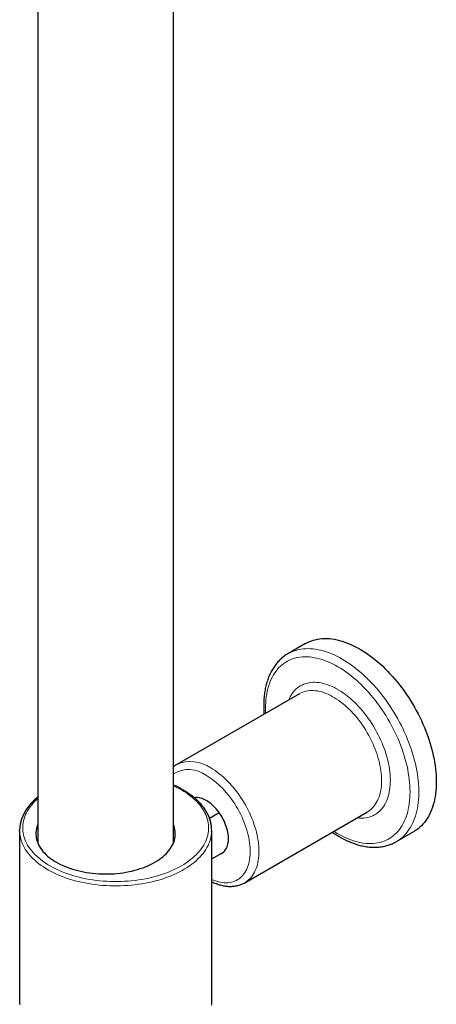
# Model space of a CAD drawing. Header units: millimetres. Extents: x 8 to 2314, y 12 to 2305.
# Tile 91 of 156: x 2183 to 2250, y 389 to 548. Entities that reach past the tile are written whole.
import ezdxf

# ---------------------------------------------------------------- set-up
doc = ezdxf.new("R2010")
doc.units = ezdxf.units.MM

msp = doc.modelspace()

# ---------------------------------------------------------------- linework, layer by layer
at = {"color": 7, "linetype": 'Continuous', "lineweight": 30}
for p, q in [((2185.79, 654.42), (2185.79, 415.4)), ((2207.69, 415.4), (2207.69, 654.09)), ((2229, 447.55), (2226.17, 445.92)), ((2226.16, 445.91), (2226.17, 445.92)), ((2228.01, 439.47), (2208.21, 428.04)), ((2215.09, 420.25), (2213.52, 419.34)), ((2219.21, 408.99), (2239.01, 420.42)), ((2239.01, 420.42), (2239.01, 420.43)), ((2182.86, 417.42), (2182.86, 389.66)), ((2213.86, 389.66), (2213.86, 417.42)), ((2243.67, 415.61), (2246.5, 417.24)), ((2213.86, 412.84), (2215.85, 413.98))]:
    msp.add_line(p, q, dxfattribs=at)
at = {"color": 7, "linetype": 'Continuous', "lineweight": 30, "flags": 128}
for points in [[(2229, 447.55), (2229.23, 447.68), (2229.56, 447.84), (2229.89, 447.97), (2230.23, 448.09), (2230.58, 448.18), (2230.94, 448.26), (2231.31, 448.32), (2231.69, 448.35), (2232.07, 448.37), (2232.46, 448.37), (2232.86, 448.35), (2233.27, 448.3), (2233.68, 448.24), (2234.09, 448.16), (2234.51, 448.06), (2234.93, 447.94), (2235.36, 447.8), (2235.79, 447.64), (2236.22, 447.46), (2236.66, 447.26), (2237.09, 447.04), (2237.53, 446.81), (2237.97, 446.56), (2238.4, 446.29), (2238.84, 446), (2239.27, 445.7), (2239.71, 445.38), (2240.14, 445.04), (2240.56, 444.69), (2240.99, 444.32), (2241.41, 443.94), (2241.82, 443.54), (2242.23, 443.13), (2242.64, 442.7), (2243.03, 442.27), (2243.43, 441.82), (2243.81, 441.36), (2244.19, 440.88), (2244.56, 440.4), (2244.92, 439.91), (2245.27, 439.41), (2245.61, 438.9), (2245.94, 438.38), (2246.26, 437.85), (2246.58, 437.32), (2246.88, 436.78), (2247.17, 436.23), (2247.44, 435.68), (2247.71, 435.13), (2247.96, 434.57), (2248.2, 434.01), (2248.43, 433.45), (2248.64, 432.89), (2248.84, 432.32), (2249.03, 431.76), (2249.2, 431.2), (2249.36, 430.63), (2249.5, 430.07), (2249.63, 429.52), (2249.75, 428.97), (2249.85, 428.42), (2249.93, 427.87), (2250, 427.34), (2250.05, 426.8), (2250.09, 426.28), (2250.12, 425.76), (2250.12, 425.25)], [(2250.12, 425.25), (2250.12, 424.75), (2250.09, 424.26), (2250.05, 423.78), (2250, 423.31), (2249.93, 422.86), (2249.85, 422.41), (2249.75, 421.98), (2249.63, 421.55), (2249.5, 421.15), (2249.36, 420.75), (2249.2, 420.38), (2249.03, 420.01), (2248.84, 419.66), (2248.64, 419.33), (2248.43, 419.01), (2248.2, 418.72), (2247.96, 418.43), (2247.71, 418.17), (2247.44, 417.92), (2247.17, 417.69), (2246.88, 417.48), (2246.58, 417.29), (2246.5, 417.24)], [(2215.15, 413.58), (2215.29, 413.62), (2215.46, 413.7), (2215.63, 413.8), (2215.78, 413.92), (2215.92, 414.05), (2216.05, 414.21), (2216.17, 414.38), (2216.27, 414.57), (2216.36, 414.77), (2216.43, 414.99), (2216.49, 415.22), (2216.53, 415.46), (2216.56, 415.72), (2216.57, 415.98), (2216.57, 416.26), (2216.55, 416.54), (2216.51, 416.83), (2216.46, 417.12), (2216.4, 417.42), (2216.32, 417.73), (2216.22, 418.03), (2216.11, 418.34), (2215.99, 418.64), (2215.85, 418.94), (2215.71, 419.24), (2215.55, 419.53), (2215.37, 419.82), (2215.19, 420.1), (2215, 420.37), (2214.8, 420.63), (2214.59, 420.88), (2214.38, 421.12), (2214.16, 421.34), (2213.93, 421.55), (2213.7, 421.75), (2213.47, 421.93), (2213.24, 422.09), (2213, 422.23)], [(2185.79, 418.38), (2185.73, 418.24), (2185.64, 417.96), (2185.57, 417.68), (2185.52, 417.39), (2185.49, 417.1), (2185.49, 416.82), (2185.5, 416.53), (2185.54, 416.24), (2185.6, 415.96), (2185.69, 415.67), (2185.79, 415.39), (2185.91, 415.11), (2186.06, 414.84), (2186.23, 414.57), (2186.42, 414.3), (2186.62, 414.04), (2186.85, 413.79), (2187.1, 413.54), (2187.37, 413.29), (2187.65, 413.06), (2187.95, 412.83), (2188.27, 412.61), (2188.61, 412.4), (2188.96, 412.19), (2189.33, 412), (2189.71, 411.82), (2190.1, 411.64), (2190.51, 411.48), (2190.93, 411.32), (2191.37, 411.18), (2191.81, 411.05), (2192.26, 410.93), (2192.72, 410.82), (2193.19, 410.72), (2193.67, 410.64), (2194.15, 410.57), (2194.63, 410.51), (2195.12, 410.46), (2195.62, 410.42), (2196.11, 410.4), (2196.61, 410.39), (2197.11, 410.4), (2197.61, 410.41), (2198.1, 410.44), (2198.59, 410.48), (2199.08, 410.54), (2199.57, 410.6), (2200.05, 410.68), (2200.52, 410.77), (2200.98, 410.87), (2201.44, 410.99), (2201.89, 411.11), (2202.33, 411.25), (2202.75, 411.4), (2203.17, 411.56), (2203.57, 411.73), (2203.96, 411.91), (2204.33, 412.1), (2204.69, 412.29)], [(2204.69, 412.29), (2205.04, 412.5), (2205.36, 412.72), (2205.67, 412.94), (2205.97, 413.17), (2206.24, 413.41), (2206.5, 413.66), (2206.74, 413.91), (2206.96, 414.17), (2207.15, 414.43), (2207.33, 414.7), (2207.49, 414.98), (2207.62, 415.25), (2207.74, 415.53), (2207.83, 415.81), (2207.9, 416.1), (2207.95, 416.38), (2207.98, 416.67), (2207.99, 416.96), (2207.97, 417.25), (2207.93, 417.53), (2207.87, 417.82), (2207.79, 418.1), (2207.69, 418.38)], [(2182.87, 417.14), (2182.86, 417.38), (2182.87, 417.68)], [(2182.86, 389.66), (2182.86, 389.61), (2182.87, 389.38)], [(2213.86, 389.38), (2213.86, 389.53), (2213.86, 389.66)]]:
    msp.add_lwpolyline(points, dxfattribs=at)
at = {"color": 252, "linetype": 'Continuous', "lineweight": 0, "flags": 128}
for points in [[(2226.17, 445.92), (2226.25, 445.96), (2226.56, 446.13), (2226.89, 446.27), (2227.23, 446.4), (2227.58, 446.5), (2227.93, 446.59), (2228.3, 446.66), (2228.67, 446.71), (2229.05, 446.73), (2229.44, 446.74), (2229.83, 446.73), (2230.24, 446.69), (2230.64, 446.64), (2231.06, 446.57), (2231.47, 446.48), (2231.89, 446.37), (2232.32, 446.24), (2232.75, 446.09), (2233.18, 445.92), (2233.61, 445.73), (2234.05, 445.52), (2234.48, 445.3), (2234.92, 445.05), (2235.36, 444.79), (2235.79, 444.51), (2236.23, 444.22), (2236.66, 443.91), (2237.09, 443.58), (2237.52, 443.23), (2237.95, 442.87), (2238.37, 442.5), (2238.79, 442.11), (2239.2, 441.7), (2239.61, 441.29), (2240.01, 440.85), (2240.4, 440.41), (2240.79, 439.96), (2241.17, 439.49), (2241.54, 439.01), (2241.91, 438.52), (2242.26, 438.03), (2242.61, 437.52), (2242.95, 437), (2243.28, 436.48), (2243.59, 435.95), (2243.9, 435.41), (2244.19, 434.87), (2244.48, 434.32), (2244.75, 433.77), (2245.01, 433.22), (2245.25, 432.66), (2245.49, 432.1), (2245.71, 431.54), (2245.92, 430.97), (2246.11, 430.41), (2246.29, 429.84), (2246.45, 429.28), (2246.61, 428.72), (2246.74, 428.16), (2246.86, 427.61), (2246.97, 427.06), (2247.06, 426.51), (2247.14, 425.97), (2247.2, 425.44), (2247.25, 424.91), (2247.28, 424.39), (2247.29, 423.87), (2247.29, 423.37), (2247.28, 422.87), (2247.25, 422.39), (2247.2, 421.91), (2247.14, 421.45), (2247.06, 421), (2246.97, 420.56), (2246.86, 420.13), (2246.74, 419.72), (2246.61, 419.32), (2246.45, 418.93), (2246.29, 418.56), (2246.11, 418.2), (2245.92, 417.86), (2245.71, 417.54), (2245.49, 417.23), (2245.25, 416.94), (2245.01, 416.66), (2244.75, 416.41), (2244.48, 416.17), (2244.19, 415.95), (2243.9, 415.75), (2243.67, 415.61)], [(2234.21, 416.88), (2234.64, 416.65), (2235.07, 416.43), (2235.49, 416.23), (2235.91, 416.05), (2236.33, 415.88), (2236.75, 415.74), (2237.16, 415.62), (2237.57, 415.51), (2237.98, 415.43), (2238.38, 415.37), (2238.78, 415.32), (2239.17, 415.3), (2239.55, 415.29), (2239.92, 415.31), (2240.29, 415.35), (2240.65, 415.4), (2241, 415.48), (2241.34, 415.58), (2241.68, 415.69), (2242, 415.83), (2242.31, 415.98), (2242.61, 416.16), (2242.9, 416.35), (2243.18, 416.56), (2243.45, 416.79), (2243.7, 417.04), (2243.94, 417.31), (2244.17, 417.59), (2244.39, 417.89), (2244.59, 418.21), (2244.78, 418.54), (2244.95, 418.89), (2245.11, 419.25), (2245.26, 419.63), (2245.39, 420.03), (2245.5, 420.43), (2245.6, 420.85), (2245.69, 421.29), (2245.76, 421.73), (2245.81, 422.19), (2245.85, 422.66), (2245.87, 423.13), (2245.88, 423.62), (2245.87, 424.12), (2245.85, 424.62), (2245.81, 425.13), (2245.76, 425.65), (2245.69, 426.18), (2245.6, 426.71), (2245.5, 427.25), (2245.39, 427.79), (2245.26, 428.33), (2245.11, 428.88), (2244.95, 429.43), (2244.78, 429.98), (2244.59, 430.53), (2244.39, 431.08), (2244.17, 431.63), (2243.94, 432.17), (2243.7, 432.72), (2243.45, 433.26), (2243.18, 433.8), (2242.9, 434.33), (2242.61, 434.86), (2242.31, 435.38), (2242, 435.9), (2241.68, 436.4), (2241.34, 436.9), (2241, 437.39), (2240.65, 437.88), (2240.29, 438.35), (2239.92, 438.81), (2239.55, 439.26), (2239.17, 439.7), (2238.78, 440.12), (2238.38, 440.53), (2237.98, 440.93), (2237.57, 441.32), (2237.16, 441.69), (2236.75, 442.04), (2236.33, 442.38), (2235.91, 442.71), (2235.49, 443.01), (2235.07, 443.3), (2234.64, 443.57), (2234.21, 443.83), (2233.79, 444.07), (2233.36, 444.28), (2232.94, 444.49), (2232.51, 444.67), (2232.09, 444.83), (2231.68, 444.97), (2231.26, 445.09), (2230.85, 445.2), (2230.45, 445.28), (2230.05, 445.35), (2229.65, 445.39), (2229.26, 445.41), (2228.88, 445.42), (2228.5, 445.4), (2228.14, 445.37), (2227.78, 445.31), (2227.42, 445.23), (2227.08, 445.14), (2226.75, 445.02), (2226.43, 444.89), (2226.12, 444.73), (2225.81, 444.56), (2225.52, 444.36), (2225.25, 444.15), (2224.98, 443.92), (2224.72, 443.67), (2224.48, 443.41), (2224.25, 443.12), (2224.04, 442.82), (2223.84, 442.51), (2223.65, 442.17), (2223.48, 441.82), (2223.32, 441.46), (2223.17, 441.08), (2223.04, 440.69), (2222.93, 440.28), (2222.83, 439.86), (2222.74, 439.43), (2222.67, 438.98), (2222.62, 438.52), (2222.58, 438.06), (2222.55, 437.58), (2222.55, 437.09), (2222.55, 436.6), (2222.56, 436.33)], [(2226.32, 438.5), (2226.38, 438.65), (2226.53, 438.95), (2226.69, 439.23), (2226.86, 439.5), (2227.05, 439.75), (2227.25, 439.98), (2227.47, 440.19), (2227.69, 440.39), (2227.93, 440.57), (2228.18, 440.73), (2228.44, 440.87), (2228.71, 440.99), (2228.99, 441.1), (2229.28, 441.18), (2229.58, 441.24), (2229.89, 441.28), (2230.21, 441.31), (2230.53, 441.31), (2230.86, 441.29), (2231.2, 441.26), (2231.54, 441.2), (2231.89, 441.12), (2232.24, 441.03), (2232.59, 440.91), (2232.95, 440.78), (2233.31, 440.62), (2233.67, 440.45), (2234.03, 440.26), (2234.39, 440.05), (2234.76, 439.82), (2235.12, 439.58), (2235.48, 439.32), (2235.84, 439.04), (2236.19, 438.74), (2236.54, 438.44), (2236.89, 438.11), (2237.23, 437.77), (2237.56, 437.42), (2237.89, 437.06), (2238.22, 436.68), (2238.53, 436.29), (2238.84, 435.9), (2239.14, 435.49), (2239.43, 435.07), (2239.71, 434.64), (2239.98, 434.21), (2240.25, 433.77), (2240.49, 433.32), (2240.73, 432.86), (2240.96, 432.41), (2241.17, 431.94), (2241.37, 431.48), (2241.56, 431.01), (2241.74, 430.55), (2241.9, 430.08), (2242.04, 429.61), (2242.18, 429.14), (2242.29, 428.68), (2242.4, 428.22), (2242.49, 427.76), (2242.56, 427.31), (2242.62, 426.86), (2242.66, 426.42), (2242.69, 425.99), (2242.7, 425.56), (2242.69, 425.15), (2242.67, 424.74), (2242.64, 424.34), (2242.59, 423.96), (2242.52, 423.58), (2242.44, 423.22), (2242.35, 422.87), (2242.24, 422.54), (2242.11, 422.22), (2241.97, 421.91), (2241.82, 421.62), (2241.65, 421.35), (2241.47, 421.09), (2241.27, 420.85), (2241.07, 420.62), (2240.85, 420.42), (2240.62, 420.23), (2240.37, 420.06), (2240.12, 419.91), (2239.85, 419.78), (2239.57, 419.67), (2239.29, 419.57), (2238.99, 419.5), (2238.69, 419.45), (2238.38, 419.42), (2238.06, 419.4), (2237.73, 419.41), (2237.4, 419.44), (2237.31, 419.45)], [(2239.01, 420.43), (2239.1, 420.48), (2239.33, 420.63), (2239.56, 420.81), (2239.77, 421.01), (2239.97, 421.22), (2240.15, 421.45), (2240.33, 421.69), (2240.49, 421.96), (2240.63, 422.24), (2240.76, 422.53), (2240.88, 422.84), (2240.98, 423.16), (2241.07, 423.5), (2241.15, 423.85), (2241.2, 424.21), (2241.25, 424.58), (2241.27, 424.96), (2241.28, 425.36), (2241.28, 425.76), (2241.26, 426.17), (2241.23, 426.59), (2241.18, 427.01), (2241.11, 427.45), (2241.03, 427.88), (2240.94, 428.32), (2240.83, 428.76), (2240.7, 429.21), (2240.56, 429.66), (2240.41, 430.1), (2240.24, 430.55), (2240.06, 431), (2239.87, 431.44), (2239.66, 431.88), (2239.45, 432.32), (2239.22, 432.75), (2238.98, 433.18), (2238.72, 433.6), (2238.46, 434.01), (2238.19, 434.42), (2237.91, 434.81), (2237.62, 435.2), (2237.32, 435.57), (2237.01, 435.94), (2236.7, 436.29), (2236.38, 436.63), (2236.06, 436.96), (2235.73, 437.27), (2235.39, 437.57), (2235.06, 437.86), (2234.71, 438.12), (2234.37, 438.38), (2234.03, 438.61), (2233.68, 438.83), (2233.33, 439.03), (2232.99, 439.21), (2232.64, 439.37), (2232.3, 439.52), (2231.96, 439.64), (2231.62, 439.75), (2231.28, 439.84), (2230.95, 439.91), (2230.63, 439.95), (2230.31, 439.98), (2230, 439.99), (2229.69, 439.98), (2229.39, 439.95), (2229.1, 439.89), (2228.82, 439.82), (2228.55, 439.73), (2228.29, 439.62), (2228.04, 439.49), (2228.01, 439.47)], [(2213.71, 427.5), (2214.05, 427.29), (2214.4, 427.07), (2214.74, 426.82), (2215.09, 426.56), (2215.43, 426.29), (2215.76, 425.99), (2216.09, 425.69), (2216.42, 425.37), (2216.74, 425.03), (2217.06, 424.69), (2217.37, 424.33), (2217.67, 423.96), (2217.97, 423.58), (2218.25, 423.19), (2218.53, 422.78), (2218.79, 422.38), (2219.05, 421.96), (2219.3, 421.53), (2219.53, 421.11), (2219.76, 420.67), (2219.97, 420.23), (2220.17, 419.79), (2220.36, 419.34), (2220.53, 418.9), (2220.69, 418.45), (2220.83, 418), (2220.97, 417.56), (2221.08, 417.11), (2221.19, 416.67), (2221.27, 416.23), (2221.35, 415.8), (2221.4, 415.37), (2221.45, 414.95), (2221.47, 414.54), (2221.48, 414.13), (2221.48, 413.73), (2221.46, 413.34), (2221.43, 412.96), (2221.38, 412.6), (2221.31, 412.24), (2221.23, 411.9), (2221.14, 411.57), (2221.03, 411.25), (2220.9, 410.95), (2220.76, 410.66), (2220.61, 410.39), (2220.44, 410.14), (2220.26, 409.9), (2220.07, 409.68), (2219.86, 409.48), (2219.65, 409.29), (2219.42, 409.12), (2219.2, 408.99)], [(2213.86, 409.51), (2213.99, 409.45), (2214.32, 409.33), (2214.64, 409.22), (2214.96, 409.13), (2215.28, 409.06), (2215.59, 409.02), (2215.9, 408.99), (2216.2, 408.98), (2216.49, 408.99), (2216.77, 409.03), (2217.05, 409.08), (2217.32, 409.15), (2217.57, 409.24), (2217.82, 409.35), (2218.06, 409.48), (2218.28, 409.63), (2218.5, 409.8), (2218.7, 409.99), (2218.89, 410.19), (2219.07, 410.41), (2219.23, 410.65), (2219.38, 410.91), (2219.52, 411.18), (2219.64, 411.47), (2219.75, 411.77), (2219.84, 412.08), (2219.91, 412.41), (2219.98, 412.75), (2220.02, 413.1), (2220.05, 413.46), (2220.07, 413.84), (2220.07, 414.22), (2220.05, 414.61), (2220.02, 415.01), (2219.98, 415.42), (2219.91, 415.83), (2219.84, 416.25), (2219.75, 416.67), (2219.64, 417.09), (2219.52, 417.52), (2219.38, 417.94), (2219.23, 418.37), (2219.07, 418.8), (2218.89, 419.23), (2218.7, 419.65), (2218.5, 420.07), (2218.28, 420.49), (2218.06, 420.9), (2217.82, 421.3), (2217.57, 421.7), (2217.32, 422.09), (2217.05, 422.47), (2216.77, 422.84), (2216.49, 423.2), (2216.2, 423.55), (2215.9, 423.89), (2215.59, 424.21), (2215.28, 424.52), (2214.96, 424.82), (2214.64, 425.1), (2214.32, 425.37), (2213.99, 425.62), (2213.66, 425.86), (2213.33, 426.08), (2213, 426.28)], [(2185.79, 422.55), (2185.62, 422.39), (2185.33, 422.11), (2185.05, 421.82), (2184.8, 421.52), (2184.56, 421.22), (2184.35, 420.91), (2184.15, 420.6), (2183.98, 420.28), (2183.83, 419.96), (2183.69, 419.64), (2183.59, 419.31), (2183.5, 418.98), (2183.43, 418.65), (2183.39, 418.32), (2183.37, 417.99), (2183.37, 417.66), (2183.39, 417.33), (2183.43, 417), (2183.5, 416.67), (2183.59, 416.34), (2183.69, 416.01), (2183.83, 415.69), (2183.98, 415.37), (2184.15, 415.06), (2184.35, 414.74), (2184.56, 414.44), (2184.8, 414.13), (2185.05, 413.84), (2185.33, 413.54), (2185.62, 413.26), (2185.93, 412.98), (2186.26, 412.71), (2186.61, 412.45), (2186.98, 412.19), (2187.36, 411.94), (2187.76, 411.7), (2188.17, 411.47), (2188.6, 411.25), (2189.04, 411.04), (2189.5, 410.84), (2189.97, 410.65), (2190.45, 410.47), (2190.95, 410.3), (2191.45, 410.14), (2191.97, 409.99), (2192.49, 409.86), (2193.02, 409.73), (2193.56, 409.62), (2194.11, 409.52), (2194.67, 409.43), (2195.23, 409.36), (2195.79, 409.29), (2196.36, 409.24), (2196.93, 409.21), (2197.5, 409.18), (2198.08, 409.17), (2198.65, 409.17), (2199.22, 409.18), (2199.8, 409.21), (2200.37, 409.24), (2200.94, 409.29), (2201.5, 409.36), (2202.06, 409.43), (2202.61, 409.52), (2203.16, 409.62), (2203.7, 409.73), (2204.24, 409.86), (2204.76, 409.99), (2205.28, 410.14), (2205.78, 410.3), (2206.27, 410.47), (2206.76, 410.65), (2207.23, 410.84), (2207.68, 411.04), (2208.13, 411.25), (2208.56, 411.47), (2208.97, 411.7), (2209.37, 411.94), (2209.75, 412.19), (2210.12, 412.45), (2210.46, 412.71), (2210.8, 412.98), (2211.11, 413.26), (2211.4, 413.54), (2211.68, 413.84), (2211.93, 414.13), (2212.17, 414.44), (2212.38, 414.74), (2212.57, 415.06), (2212.75, 415.37), (2212.9, 415.69), (2213.03, 416.01), (2213.14, 416.34), (2213.23, 416.67), (2213.29, 417), (2213.34, 417.33), (2213.36, 417.66), (2213.36, 417.99), (2213.34, 418.32), (2213.29, 418.65), (2213.23, 418.98), (2213.14, 419.31), (2213.03, 419.64), (2212.9, 419.96), (2212.75, 420.28), (2212.57, 420.6), (2212.38, 420.91), (2212.17, 421.22), (2211.93, 421.52), (2211.68, 421.82), (2211.4, 422.11), (2211.11, 422.39), (2210.8, 422.67), (2210.46, 422.94), (2210.12, 423.21), (2209.75, 423.46), (2209.37, 423.71), (2208.97, 423.95), (2208.56, 424.18), (2208.13, 424.4), (2207.69, 424.61)], [(2213.86, 417.14), (2213.84, 416.95), (2213.8, 416.62), (2213.74, 416.28), (2213.65, 415.95), (2213.55, 415.62), (2213.42, 415.29), (2213.27, 414.97), (2213.1, 414.64), (2212.91, 414.33), (2212.7, 414.01), (2212.47, 413.7), (2212.21, 413.4), (2211.94, 413.1), (2211.65, 412.81), (2211.34, 412.53), (2211.01, 412.25), (2210.67, 411.98), (2210.3, 411.71), (2209.92, 411.46), (2209.53, 411.21), (2209.12, 410.97), (2208.69, 410.74), (2208.25, 410.52), (2207.79, 410.31), (2207.32, 410.11), (2206.84, 409.93), (2206.34, 409.75), (2205.84, 409.58), (2205.32, 409.42), (2204.8, 409.28), (2204.26, 409.14), (2203.72, 409.02), (2203.17, 408.91), (2202.61, 408.81), (2202.05, 408.73), (2201.48, 408.65), (2200.9, 408.59), (2200.33, 408.54), (2199.75, 408.51), (2199.16, 408.48), (2198.58, 408.47), (2198, 408.47), (2197.42, 408.49), (2196.83, 408.51), (2196.26, 408.55), (2195.68, 408.6), (2195.11, 408.67), (2194.54, 408.75), (2193.98, 408.84), (2193.42, 408.94), (2192.87, 409.05), (2192.33, 409.18), (2191.8, 409.31), (2191.27, 409.46), (2190.76, 409.62), (2190.26, 409.79), (2189.77, 409.97), (2189.29, 410.16), (2188.82, 410.37), (2188.37, 410.58), (2187.93, 410.8), (2187.51, 411.03), (2187.1, 411.27), (2186.71, 411.52), (2186.33, 411.78), (2185.97, 412.04), (2185.63, 412.32), (2185.31, 412.6), (2185, 412.88), (2184.71, 413.18), (2184.45, 413.48), (2184.2, 413.78), (2183.97, 414.09), (2183.77, 414.41), (2183.58, 414.72), (2183.42, 415.05), (2183.27, 415.37), (2183.15, 415.7), (2183.05, 416.03), (2182.97, 416.37), (2182.91, 416.7), (2182.88, 417.04), (2182.87, 417.14)], [(2233.56, 417.28), (2233.79, 417.14), (2234.21, 416.88)], [(2182.87, 389.38), (2182.88, 389.28)], [(2213.84, 389.19), (2213.86, 389.38)]]:
    msp.add_lwpolyline(points, dxfattribs=at)
at = {"color": 252, "linetype": 'Continuous', "lineweight": 0}
for centre, radius, start, end in [((2210.13, 422.49), 4.75, 52.8173, 120.944), ((2210.49, 423.01), 5.52, 54.3165, 114.3412)]:
    msp.add_arc(centre, radius, start, end, dxfattribs=at)
at = {"color": 7, "linetype": 'Continuous', "lineweight": 30}
for centre, radius, start, end in [((2211.39, 419.77), 2.94, 56.9069, 96.4021), ((2208.69, 417.42), 5.17, 356.9734, 3.1165)]:
    msp.add_arc(centre, radius, start, end, dxfattribs=at)
for points, knots in [([(2226.16, 445.91), (2226.08, 445.87), (2225.9, 445.76), (2225.63, 445.57), (2225.34, 445.36), (2225.07, 445.12), (2224.8, 444.88), (2224.55, 444.61), (2224.31, 444.33), (2224.08, 444.03), (2223.87, 443.72), (2223.66, 443.39), (2223.47, 443.05), (2223.29, 442.7), (2223.13, 442.33), (2222.98, 441.94), (2222.84, 441.55), (2222.72, 441.14), (2222.61, 440.72), (2222.51, 440.29), (2222.43, 439.84), (2222.37, 439.39), (2222.32, 438.93), (2222.28, 438.46), (2222.26, 437.98), (2222.25, 437.49), (2222.26, 436.99), (2222.28, 436.56), (2222.3, 436.29), (2222.31, 436.18)], [0, 0, 0, 0, 0.027607, 0.064293, 0.100993, 0.137742, 0.174568, 0.211498, 0.248557, 0.285763, 0.323127, 0.360659, 0.398359, 0.436226, 0.474252, 0.512426, 0.550733, 0.589159, 0.627686, 0.666298, 0.704979, 0.743714, 0.782489, 0.821292, 0.860113, 0.898943, 0.937773, 0.976598, 1, 1, 1, 1]), ([(2208.21, 428.04), (2208.15, 428.01), (2208, 427.92), (2207.83, 427.8), (2207.72, 427.72), (2207.69, 427.69)], [0, 0, 0, 0, 0.337752, 0.797891, 1, 1, 1, 1]), ([(2213.85, 417.71), (2213.85, 417.78), (2213.84, 417.96), (2213.8, 418.25), (2213.74, 418.57), (2213.67, 418.9), (2213.57, 419.22), (2213.45, 419.54), (2213.31, 419.86), (2213.16, 420.18), (2212.98, 420.49), (2212.79, 420.8), (2212.57, 421.1), (2212.34, 421.4), (2212.09, 421.69), (2211.83, 421.98), (2211.54, 422.27), (2211.24, 422.54), (2210.92, 422.81), (2210.59, 423.07), (2210.24, 423.33), (2209.87, 423.57), (2209.5, 423.81), (2209.1, 424.04), (2208.69, 424.27), (2208.27, 424.48), (2207.94, 424.64), (2207.74, 424.73), (2207.69, 424.75)], [0, 0, 0, 0, 0.0249198, 0.0641021, 0.1033167, 0.1425878, 0.1819366, 0.2213799, 0.2609303, 0.3005949, 0.3403763, 0.3802725, 0.4202778, 0.4603834, 0.5005788, 0.5408521, 0.5811911, 0.6215838, 0.662019, 0.7024863, 0.7429767, 0.7834824, 0.8239968, 0.8645144, 0.9050296, 0.9455395, 0.9860417, 1, 1, 1, 1]), ([(2185.79, 422.79), (2185.7, 422.72), (2185.51, 422.57), (2185.23, 422.31), (2184.94, 422.03), (2184.67, 421.74), (2184.42, 421.44), (2184.18, 421.14), (2183.97, 420.84), (2183.77, 420.53), (2183.59, 420.22), (2183.43, 419.9), (2183.29, 419.58), (2183.17, 419.26), (2183.07, 418.93), (2182.99, 418.6), (2182.93, 418.28), (2182.89, 417.97), (2182.88, 417.78), (2182.87, 417.7)], [0, 0, 0, 0, 0.047429, 0.108714, 0.169955, 0.231136, 0.29224, 0.353248, 0.41414, 0.474897, 0.535502, 0.595941, 0.656201, 0.716279, 0.776176, 0.835902, 0.895473, 0.954915, 1, 1, 1, 1]), ([(2233.3, 417.13), (2233.43, 417.04), (2233.7, 416.86), (2234.07, 416.63), (2234.32, 416.49), (2234.42, 416.43)], [0, 0, 0, 0, 0.3467145, 0.726349, 1, 1, 1, 1]), ([(2234.42, 416.43), (2234.5, 416.38), (2234.71, 416.26), (2235.07, 416.07), (2235.5, 415.85), (2235.93, 415.66), (2236.36, 415.48), (2236.78, 415.32), (2237.21, 415.18), (2237.63, 415.05), (2238.05, 414.95), (2238.46, 414.86), (2238.88, 414.79), (2239.29, 414.74), (2239.69, 414.71), (2240.09, 414.7), (2240.48, 414.71), (2240.86, 414.73), (2241.24, 414.78), (2241.61, 414.84), (2241.97, 414.92), (2242.33, 415.02), (2242.67, 415.14), (2243.01, 415.27), (2243.33, 415.42), (2243.55, 415.54), (2243.66, 415.6), (2243.67, 415.61)], [0, 0, 0, 0, 0.022898, 0.066155, 0.109425, 0.152693, 0.195949, 0.239182, 0.282379, 0.325526, 0.368606, 0.4116, 0.454489, 0.497254, 0.539875, 0.582334, 0.624617, 0.666712, 0.708613, 0.750319, 0.791835, 0.833173, 0.874351, 0.915394, 0.956329, 0.997189, 1, 1, 1, 1]), ([(2213.86, 409.14), (2213.87, 409.14), (2213.98, 409.08), (2214.22, 408.98), (2214.56, 408.84), (2214.91, 408.72), (2215.25, 408.61), (2215.59, 408.53), (2215.93, 408.46), (2216.27, 408.42), (2216.6, 408.39), (2216.92, 408.39), (2217.24, 408.4), (2217.55, 408.43), (2217.85, 408.48), (2218.15, 408.55), (2218.44, 408.64), (2218.71, 408.74), (2218.97, 408.86), (2219.13, 408.95), (2219.2, 408.99)], [0, 0, 0, 0, 0.001158, 0.06251, 0.12382, 0.185046, 0.246137, 0.307036, 0.367681, 0.428008, 0.487955, 0.54747, 0.606515, 0.665068, 0.723128, 0.780719, 0.837883, 0.894683, 0.9512, 1, 1, 1, 1])]:
    msp.add_open_spline(points, degree=3, knots=knots, dxfattribs=at)

doc.saveas('drawing.dxf')
